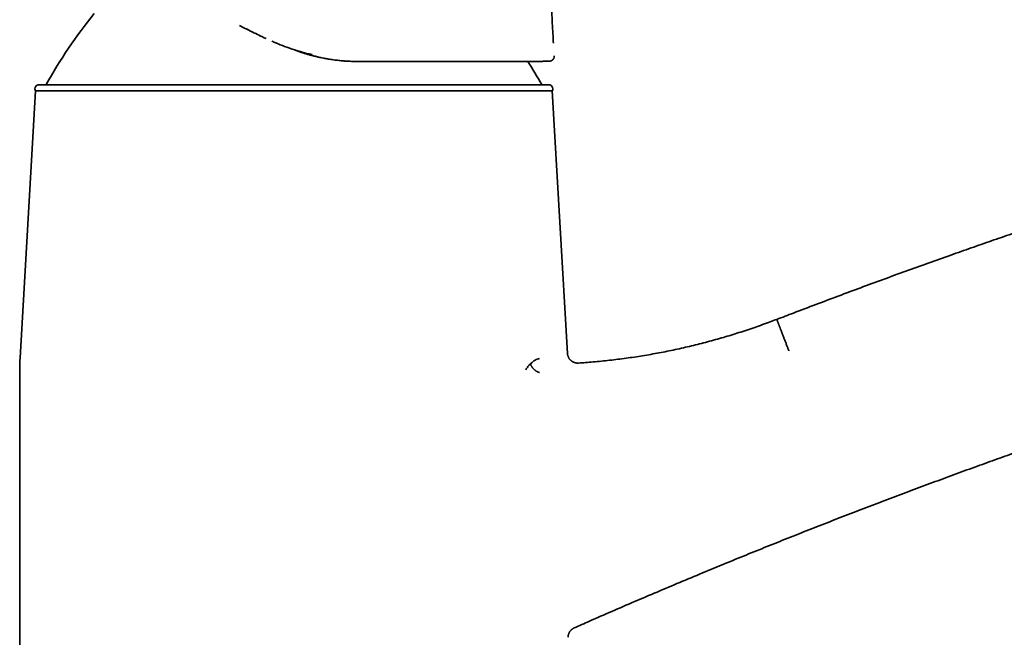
# Model space of a CAD drawing. Header units: millimetres. Extents: x 8 to 665, y 12 to 499.
# Tile 56 of 61: x 460 to 555, y 382 to 442. Entities that reach past the tile are written whole.
import ezdxf

# ---------------------------------------------------------------- set-up
doc = ezdxf.new("R2010")
doc.units = ezdxf.units.MM

msp = doc.modelspace()

# ---------------------------------------------------------------- linework, layer by layer
at = {"color": 7, "linetype": 'Continuous', "lineweight": 35}
for p, q in [((494.279, 437.557), (494.39, 437.555)), ((494.279, 437.557), (494.39, 437.555)), ((494.374, 437.555), (494.39, 437.555)), ((494.374, 437.555), (494.384, 437.555)), ((494.374, 437.555), (494.384, 437.555)), ((494.374, 437.555), (494.39, 437.555)), ((461.477, 435.31), (510.722, 435.31)), ((461.123, 434.724), (459.633, 408.885)), ((511.076, 434.724), (461.123, 434.724)), ((512.541, 409.321), (511.076, 434.724)), ((459.6, 407.734), (459.6, 362.51))]:
    msp.add_line(p, q, dxfattribs=at)
for centre, radius, start, end in [((505.736, 410.816), 50, 141.15102, 150.66631), ((510.763, 438.071), 0.5, 333.73231, 3.80007), ((466.463, 410.816), 50, 29.33369, 32.34296), ((461.477, 434.91), 0.4, 90, 207.82679), ((510.722, 434.91), 0.4, 332.17321, 90), ((479.6, 407.734), 20, 176.69813, 180)]:
    msp.add_arc(centre, radius, start, end, dxfattribs=at)
for points, knots in [([(511.181, 439.323), (511.17, 439.545), (511.123, 440.448), (511.032, 442.032), (510.909, 444.074), (510.777, 446.116), (510.637, 448.158), (510.487, 450.198), (510.374, 451.685), (510.309, 452.491), (510.298, 452.617)], [0, 0, 0, 0, 0.050034, 0.203603, 0.357179, 0.510757, 0.664336, 0.817916, 0.971495, 1, 1, 1, 1]), ([(480.847, 441.019), (481.031, 440.93), (481.442, 440.732), (482.071, 440.416), (482.57, 440.166), (482.846, 440.035), (482.901, 440.009)], [0, 0, 0, 0, 0.269363, 0.601851, 0.921979, 1, 1, 1, 1]), ([(480.847, 441.019), (481.031, 440.93), (481.442, 440.732), (482.071, 440.416), (482.57, 440.166), (482.846, 440.035), (482.901, 440.009)], [0, 0, 0, 0, 0.269363, 0.601851, 0.921979, 1, 1, 1, 1]), ([(481.56, 440.671), (481.587, 440.657), (481.682, 440.611), (481.839, 440.532), (482.006, 440.448), (482.107, 440.398), (482.144, 440.38)], [0, 0, 0, 0, 0.139567, 0.48418, 0.809704, 1, 1, 1, 1]), ([(481.56, 440.671), (481.587, 440.657), (481.682, 440.611), (481.839, 440.532), (482.006, 440.448), (482.107, 440.398), (482.144, 440.38)], [0, 0, 0, 0, 0.1395686, 0.4841807, 0.8097041, 1, 1, 1, 1]), ([(482.773, 440.07), (482.871, 440.022), (483.083, 439.92), (483.296, 439.819), (483.412, 439.765)], [0, 0, 0, 0, 0.460409, 1, 1, 1, 1]), ([(623.198, 440.002), (622.601, 439.869), (621.223, 439.56), (619.067, 439.067), (616.727, 438.523), (614.39, 437.971), (612.055, 437.41), (609.722, 436.839), (607.455, 436.277), (605.256, 435.722), (603.123, 435.176), (600.992, 434.623), (598.863, 434.062), (596.736, 433.494), (594.611, 432.919), (592.488, 432.336), (590.367, 431.746), (588.248, 431.148), (586.131, 430.544), (584.016, 429.932), (581.944, 429.324), (579.914, 428.721), (577.926, 428.124), (575.939, 427.52), (573.955, 426.91), (571.933, 426.281), (569.873, 425.632), (567.776, 424.964), (565.68, 424.288), (563.587, 423.605), (561.497, 422.915), (559.448, 422.231), (557.442, 421.553), (555.477, 420.883), (553.515, 420.206), (551.555, 419.522), (549.521, 418.806), (547.415, 418.055), (545.235, 417.27), (543.059, 416.476), (540.885, 415.675), (538.714, 414.866), (536.546, 414.049), (534.565, 413.294), (533.308, 412.809), (532.772, 412.602)], [0, 0, 0, 0, 0.019393, 0.044789, 0.070184, 0.09558, 0.120975, 0.146371, 0.171766, 0.195045, 0.218325, 0.241604, 0.264883, 0.288162, 0.311442, 0.334721, 0.358, 0.381279, 0.404559, 0.427838, 0.451117, 0.473066, 0.495015, 0.516964, 0.538913, 0.560862, 0.584141, 0.60742, 0.6307, 0.653979, 0.677258, 0.700537, 0.722486, 0.744435, 0.766384, 0.788333, 0.810282, 0.834779, 0.859276, 0.883772, 0.908269, 0.932766, 0.957262, 0.981759, 1, 1, 1, 1]), ([(483.965, 439.517), (484.026, 439.489), (484.363, 439.338), (484.985, 439.088), (485.833, 438.779), (486.688, 438.513), (487.361, 438.327), (487.751, 438.242), (487.851, 438.22)], [0, 0, 0, 0, 0.049202, 0.270512, 0.490174, 0.708245, 0.92433, 1, 1, 1, 1]), ([(483.965, 439.517), (484.026, 439.489), (484.363, 439.338), (484.985, 439.088), (485.833, 438.779), (486.688, 438.513), (487.361, 438.327), (487.751, 438.242), (487.851, 438.22)], [0, 0, 0, 0, 0.049202, 0.270512, 0.490174, 0.708245, 0.92433, 1, 1, 1, 1]), ([(485.905, 438.763), (485.908, 438.762), (485.913, 438.76), (485.917, 438.759), (485.919, 438.758)], [0, 0, 0, 0, 0.50569, 1, 1, 1, 1]), ([(485.905, 438.763), (485.908, 438.762), (485.913, 438.76), (485.917, 438.759), (485.919, 438.758)], [0, 0, 0, 0, 0.505689, 1, 1, 1, 1]), ([(486.152, 438.683), (486.162, 438.68), (486.227, 438.654), (486.347, 438.61), (486.51, 438.55), (486.667, 438.495), (486.783, 438.455), (486.859, 438.43), (486.897, 438.417), (486.935, 438.404), (486.977, 438.391), (487.074, 438.359), (487.26, 438.3), (487.529, 438.22), (487.829, 438.137), (488.123, 438.06), (488.41, 437.991), (488.69, 437.929), (488.875, 437.891), (488.966, 437.873)], [0, 0, 0, 0, 0.010865, 0.071541, 0.131237, 0.188301, 0.242733, 0.256664, 0.270412, 0.283976, 0.297425, 0.316017, 0.388317, 0.497173, 0.603258, 0.706579, 0.807139, 0.904944, 1, 1, 1, 1]), ([(486.188, 438.671), (486.212, 438.661), (486.333, 438.614), (486.552, 438.535), (486.844, 438.434), (487.142, 438.337), (487.447, 438.244), (487.758, 438.156), (488.065, 438.075), (488.368, 438.001), (488.569, 437.957), (488.669, 437.935)], [0, 0, 0, 0, 0.0297432, 0.1508387, 0.2700414, 0.3873687, 0.5142838, 0.638977, 0.761475, 0.881806, 1, 1, 1, 1]), ([(488.966, 437.873), (488.977, 437.871), (489, 437.866), (489.039, 437.859), (489.084, 437.85), (489.132, 437.841), (489.177, 437.833), (489.226, 437.824), (489.28, 437.814), (489.343, 437.803), (489.386, 437.796), (489.408, 437.792)], [0, 0, 0, 0, 0.0692242, 0.1571778, 0.2639092, 0.379942, 0.4816718, 0.573597, 0.7066623, 0.8533318, 1, 1, 1, 1]), ([(492.245, 437.554), (492.151, 437.555), (491.96, 437.556), (491.67, 437.563), (491.434, 437.573), (491.255, 437.583), (491.135, 437.59), (491.014, 437.599), (490.894, 437.608), (490.779, 437.617), (490.627, 437.631), (490.431, 437.65), (490.187, 437.678), (489.934, 437.711), (489.674, 437.749), (489.497, 437.778), (489.408, 437.792)], [0, 0, 0, 0, 0.099721, 0.201975, 0.306776, 0.348648, 0.390916, 0.433581, 0.476642, 0.517142, 0.554777, 0.637673, 0.723639, 0.812681, 0.9048, 1, 1, 1, 1]), ([(510.699, 437.57), (510.701, 437.57), (510.71, 437.57), (510.724, 437.57), (510.742, 437.57), (510.759, 437.571), (510.771, 437.571), (510.778, 437.571), (510.781, 437.571), (510.786, 437.572), (510.791, 437.572), (510.797, 437.572), (510.804, 437.573), (510.811, 437.574), (510.82, 437.575), (510.828, 437.576), (510.837, 437.577), (510.851, 437.579), (510.869, 437.583), (510.896, 437.59), (510.93, 437.601), (510.968, 437.616), (511.002, 437.634), (511.031, 437.651), (511.055, 437.668), (511.075, 437.683), (511.092, 437.698), (511.108, 437.712), (511.122, 437.727), (511.134, 437.74), (511.145, 437.753), (511.156, 437.765), (511.165, 437.777), (511.175, 437.79), (511.184, 437.802), (511.192, 437.815), (511.2, 437.827), (511.206, 437.839), (511.21, 437.846), (511.212, 437.85)], [0, 0, 0, 0, 0.030023, 0.131056, 0.235718, 0.344021, 0.455978, 0.484641, 0.512376, 0.537269, 0.559308, 0.578513, 0.594649, 0.608136, 0.619065, 0.627615, 0.631836, 0.637844, 0.646342, 0.656625, 0.674398, 0.69425, 0.709748, 0.724766, 0.737799, 0.748786, 0.757687, 0.767688, 0.775696, 0.784813, 0.79583, 0.809211, 0.825217, 0.844001, 0.867984, 0.895527, 0.926686, 0.9615, 1, 1, 1, 1]), ([(510.699, 437.57), (510.701, 437.57), (510.71, 437.57), (510.724, 437.57), (510.742, 437.57), (510.759, 437.571), (510.771, 437.571), (510.778, 437.571), (510.781, 437.571), (510.786, 437.572), (510.791, 437.572), (510.797, 437.572), (510.804, 437.573), (510.811, 437.574), (510.82, 437.575), (510.828, 437.576), (510.837, 437.577), (510.851, 437.579), (510.869, 437.583), (510.896, 437.59), (510.93, 437.601), (510.968, 437.616), (511.002, 437.634), (511.031, 437.651), (511.055, 437.668), (511.075, 437.683), (511.092, 437.698), (511.108, 437.712), (511.122, 437.727), (511.134, 437.74), (511.145, 437.753), (511.156, 437.765), (511.165, 437.777), (511.175, 437.79), (511.184, 437.802), (511.192, 437.815), (511.2, 437.827), (511.206, 437.839), (511.21, 437.846), (511.212, 437.85)], [0, 0, 0, 0, 0.030023, 0.131056, 0.235718, 0.344021, 0.455978, 0.484641, 0.512376, 0.537269, 0.559308, 0.578513, 0.594649, 0.608136, 0.619065, 0.627615, 0.631836, 0.637844, 0.646342, 0.656625, 0.674398, 0.69425, 0.709748, 0.724766, 0.737799, 0.748786, 0.757687, 0.767688, 0.775696, 0.784813, 0.79583, 0.809211, 0.825217, 0.844001, 0.867984, 0.895527, 0.926686, 0.9615, 1, 1, 1, 1]), ([(492.248, 437.554), (492.373, 437.554), (492.622, 437.555), (492.989, 437.555), (493.347, 437.555), (493.696, 437.555), (494.035, 437.555), (494.366, 437.555), (494.678, 437.555), (494.974, 437.555), (495.252, 437.555), (495.523, 437.555), (495.787, 437.555), (496.043, 437.555), (496.291, 437.555), (496.532, 437.555), (496.765, 437.555), (496.992, 437.555), (497.211, 437.555), (497.422, 437.556), (497.639, 437.556), (497.858, 437.556), (498.081, 437.556), (498.293, 437.556), (498.492, 437.556), (498.677, 437.556), (498.849, 437.556), (499.013, 437.556), (499.17, 437.556), (499.321, 437.556), (499.467, 437.556), (499.627, 437.556), (499.799, 437.556), (499.984, 437.557), (500.162, 437.557), (500.345, 437.557), (500.531, 437.557), (500.72, 437.557), (500.901, 437.557), (501.074, 437.557), (501.239, 437.557), (501.38, 437.557), (501.5, 437.557), (501.6, 437.558), (501.699, 437.558), (501.801, 437.558), (501.908, 437.558), (502.02, 437.558), (502.141, 437.558), (502.272, 437.558), (502.412, 437.558), (502.559, 437.558), (502.71, 437.558), (502.867, 437.558), (503.028, 437.558), (503.195, 437.558), (503.366, 437.558), (503.541, 437.559), (503.739, 437.559), (503.955, 437.559), (504.187, 437.559), (504.422, 437.559), (504.661, 437.559), (504.903, 437.559), (505.137, 437.559), (505.365, 437.56), (505.585, 437.56), (505.811, 437.56), (506.042, 437.56), (506.276, 437.56), (506.502, 437.561), (506.726, 437.561), (506.947, 437.561), (507.167, 437.561), (507.378, 437.562), (507.582, 437.562), (507.779, 437.562), (507.978, 437.562), (508.181, 437.563), (508.384, 437.563), (508.578, 437.563), (508.766, 437.564), (508.947, 437.564), (509.122, 437.564), (509.288, 437.565), (509.446, 437.565), (509.596, 437.565), (509.737, 437.566), (509.865, 437.566), (509.98, 437.566), (510.085, 437.567), (510.182, 437.567), (510.273, 437.567), (510.347, 437.567), (510.407, 437.568), (510.455, 437.568), (510.499, 437.568), (510.541, 437.568), (510.578, 437.569), (510.61, 437.569), (510.635, 437.569), (510.656, 437.569), (510.675, 437.569), (510.691, 437.57), (510.705, 437.57), (510.718, 437.57), (510.729, 437.57), (510.739, 437.57), (510.746, 437.57), (510.753, 437.57), (510.756, 437.571), (510.757, 437.571)], [0, 0, 0, 0, 0.01194, 0.023625, 0.035057, 0.046234, 0.057158, 0.067829, 0.078247, 0.087576, 0.096692, 0.105597, 0.11429, 0.122772, 0.131043, 0.139104, 0.146955, 0.154596, 0.162026, 0.169248, 0.17626, 0.184255, 0.191961, 0.199376, 0.206502, 0.21284, 0.21893, 0.224773, 0.230367, 0.23575, 0.241026, 0.246203, 0.253161, 0.259933, 0.266527, 0.27294, 0.280338, 0.287477, 0.294354, 0.300968, 0.307318, 0.313402, 0.31741, 0.321294, 0.325109, 0.329124, 0.333372, 0.337853, 0.342567, 0.34802, 0.353753, 0.359764, 0.366052, 0.372616, 0.379452, 0.386559, 0.393941, 0.401599, 0.409534, 0.420163, 0.430694, 0.441116, 0.45283, 0.46441, 0.47586, 0.487181, 0.498375, 0.509446, 0.522325, 0.534994, 0.547478, 0.559869, 0.573159, 0.586357, 0.599467, 0.612488, 0.625425, 0.638277, 0.653319, 0.66825, 0.683117, 0.698042, 0.713338, 0.728705, 0.744144, 0.759658, 0.775247, 0.790892, 0.806591, 0.820686, 0.834912, 0.849266, 0.863749, 0.878359, 0.887993, 0.897681, 0.907421, 0.917215, 0.927061, 0.936915, 0.944209, 0.95125, 0.95804, 0.964578, 0.970863, 0.976792, 0.982479, 0.987924, 0.993127, 0.996908, 1, 1, 1, 1]), ([(510.759, 437.571), (510.76, 437.571), (510.762, 437.571), (510.764, 437.571), (510.765, 437.571)], [0, 0, 0, 0, 0.671627, 1, 1, 1, 1]), ([(513.194, 382.773), (513.681, 382.988), (514.892, 383.523), (516.832, 384.368), (519.014, 385.31), (521.2, 386.243), (523.389, 387.168), (525.582, 388.084), (527.717, 388.967), (529.795, 389.817), (531.814, 390.635), (533.836, 391.445), (535.861, 392.248), (537.889, 393.045), (539.92, 393.833), (541.953, 394.615), (543.989, 395.39), (546.028, 396.157), (548.07, 396.917), (550.114, 397.67), (552.122, 398.402), (554.094, 399.112), (556.029, 399.802), (557.966, 400.485), (559.905, 401.162), (561.886, 401.847), (563.908, 402.537), (565.972, 403.234), (568.039, 403.923), (570.108, 404.606), (572.179, 405.28), (574.213, 405.935), (576.21, 406.57), (578.17, 407.186), (580.131, 407.796), (582.095, 408.399), (584.137, 409.018), (586.256, 409.653), (588.455, 410.303), (590.656, 410.944), (592.859, 411.578), (595.065, 412.203), (597.273, 412.819), (599.188, 413.348), (600.369, 413.667), (600.812, 413.787)], [0, 0, 0, 0, 0.017151, 0.042696, 0.068242, 0.093788, 0.119333, 0.144879, 0.170424, 0.193841, 0.217258, 0.240675, 0.264092, 0.287509, 0.310925, 0.334342, 0.357759, 0.381176, 0.404593, 0.42801, 0.451426, 0.473505, 0.495584, 0.517663, 0.539741, 0.56182, 0.585237, 0.608654, 0.632071, 0.655487, 0.678904, 0.702321, 0.7244, 0.746478, 0.768557, 0.790636, 0.812715, 0.837356, 0.861998, 0.886639, 0.91128, 0.935922, 0.960563, 0.985205, 1, 1, 1, 1]), ([(532.768, 412.614), (532.56, 412.534), (532.103, 412.358), (531.392, 412.098), (530.635, 411.831), (529.875, 411.573), (529.117, 411.326), (528.36, 411.09), (527.605, 410.864), (526.847, 410.647), (526.082, 410.438), (525.309, 410.237), (524.528, 410.045), (523.745, 409.861), (522.96, 409.688), (522.172, 409.524), (521.383, 409.37), (520.592, 409.225), (519.799, 409.091), (519.005, 408.966), (518.209, 408.851), (517.412, 408.745), (516.613, 408.65), (515.814, 408.564), (515.035, 408.49), (514.299, 408.429), (513.83, 408.396), (513.606, 408.381)], [0, 0, 0, 0, 0.033859, 0.074594, 0.115329, 0.156064, 0.196799, 0.236806, 0.276814, 0.316821, 0.356829, 0.397653, 0.438477, 0.479301, 0.520125, 0.560949, 0.601773, 0.642597, 0.683421, 0.724245, 0.765069, 0.805893, 0.846718, 0.887542, 0.928366, 0.965788, 1, 1, 1, 1]), ([(532.904, 412.26), (532.895, 412.283), (532.877, 412.329), (532.855, 412.388), (532.834, 412.441), (532.817, 412.487), (532.802, 412.525), (532.789, 412.557), (532.78, 412.582), (532.773, 412.6), (532.769, 412.61), (532.768, 412.613), (532.768, 412.613), (532.768, 412.613), (532.768, 412.613)], [0, 0, 0, 0, 0.0997622, 0.1995272, 0.2992932, 0.3990582, 0.4988205, 0.5985827, 0.6983477, 0.7981137, 0.8978787, 0.9976409, 0.9981104, 1, 1, 1, 1]), ([(532.904, 412.26), (532.905, 412.256), (532.909, 412.248), (532.918, 412.224), (532.93, 412.193), (532.945, 412.153), (532.964, 412.104), (532.986, 412.047), (533.011, 411.982), (533.039, 411.909), (533.071, 411.828), (533.105, 411.739), (533.141, 411.644), (533.181, 411.542), (533.223, 411.433), (533.267, 411.318), (533.314, 411.196), (533.363, 411.07), (533.414, 410.938), (533.466, 410.802), (533.52, 410.662), (533.576, 410.518), (533.633, 410.37), (533.691, 410.219), (533.75, 410.067), (533.804, 409.925), (533.854, 409.796), (533.899, 409.679), (533.929, 409.601), (533.944, 409.562)], [0, 0, 0, 0, 0.038013, 0.076146, 0.114339, 0.152533, 0.190666, 0.228679, 0.266691, 0.304824, 0.343018, 0.381212, 0.419344, 0.457357, 0.49537, 0.533503, 0.571696, 0.60989, 0.648023, 0.686036, 0.724049, 0.762181, 0.800375, 0.838569, 0.876701, 0.914714, 0.943139, 0.971576, 1, 1, 1, 1]), ([(513.606, 408.381), (513.579, 408.379), (513.526, 408.377), (513.448, 408.382), (513.374, 408.391), (513.304, 408.406), (513.239, 408.424), (513.18, 408.445), (513.127, 408.467), (513.08, 408.49), (513.038, 408.513), (513.002, 408.535), (512.97, 408.556), (512.937, 408.579), (512.903, 408.607), (512.865, 408.64), (512.824, 408.679), (512.783, 408.724), (512.74, 408.776), (512.699, 408.835), (512.66, 408.901), (512.624, 408.974), (512.592, 409.054), (512.567, 409.139), (512.549, 409.228), (512.544, 409.29), (512.541, 409.321)], [0, 0, 0, 0, 0.051316, 0.100945, 0.148528, 0.193739, 0.236295, 0.275957, 0.312526, 0.345847, 0.375799, 0.402292, 0.425408, 0.449884, 0.478031, 0.509833, 0.545254, 0.584222, 0.62663, 0.672322, 0.721093, 0.772679, 0.82676, 0.882962, 0.940862, 1, 1, 1, 1]), ([(508.512, 407.732), (508.581, 407.839), (508.718, 408.055), (508.863, 408.225), (508.935, 408.31)], [0, 0, 0, 0, 0.499767, 1, 1, 1, 1]), ([(508.935, 408.31), (508.942, 408.309), (508.953, 408.309), (508.963, 408.299), (508.967, 408.293), (508.968, 408.289), (508.968, 408.288)], [0, 0, 0, 0, 0.606082, 0.819687, 0.912136, 1, 1, 1, 1]), ([(508.969, 408.288), (509.041, 408.361), (509.184, 408.508), (509.403, 408.666), (509.623, 408.78), (509.767, 408.811), (509.84, 408.827)], [0, 0, 0, 0, 0.251528, 0.500119, 0.748648, 1, 1, 1, 1]), ([(509.851, 407.474), (509.828, 407.48), (509.784, 407.491), (509.719, 407.513), (509.657, 407.538), (509.6, 407.565), (509.547, 407.593), (509.498, 407.623), (509.452, 407.653), (509.41, 407.684), (509.377, 407.709), (509.353, 407.73), (509.338, 407.742), (509.33, 407.75), (509.325, 407.754), (509.321, 407.758), (509.317, 407.761), (509.314, 407.765), (509.292, 407.785), (509.252, 407.824), (509.199, 407.884), (509.149, 407.948), (509.104, 408.013), (509.064, 408.081), (509.029, 408.15), (508.999, 408.219), (508.984, 408.265), (508.976, 408.288)], [0, 0, 0, 0, 0.059154, 0.115946, 0.170035, 0.221127, 0.268969, 0.313356, 0.358766, 0.399464, 0.435328, 0.456309, 0.475131, 0.479703, 0.484126, 0.4884, 0.492524, 0.4965, 0.500326, 0.56315, 0.626282, 0.689514, 0.752637, 0.815442, 0.87773, 0.939309, 1, 1, 1, 1]), ([(512.598, 381.86), (512.599, 381.884), (512.6, 381.932), (512.608, 382.001), (512.619, 382.065), (512.633, 382.124), (512.649, 382.176), (512.666, 382.223), (512.683, 382.264), (512.699, 382.298), (512.715, 382.329), (512.732, 382.359), (512.752, 382.392), (512.776, 382.429), (512.806, 382.47), (512.841, 382.514), (512.883, 382.559), (512.931, 382.606), (512.986, 382.652), (513.049, 382.696), (513.118, 382.739), (513.169, 382.762), (513.194, 382.775)], [0, 0, 0, 0, 0.063974, 0.124342, 0.180741, 0.232872, 0.280497, 0.323429, 0.361533, 0.39471, 0.422893, 0.451127, 0.484487, 0.52296, 0.566504, 0.615043, 0.668456, 0.726565, 0.789127, 0.855827, 0.926274, 1, 1, 1, 1])]:
    msp.add_open_spline(points, degree=3, knots=knots, dxfattribs=at)

doc.saveas('drawing.dxf')
